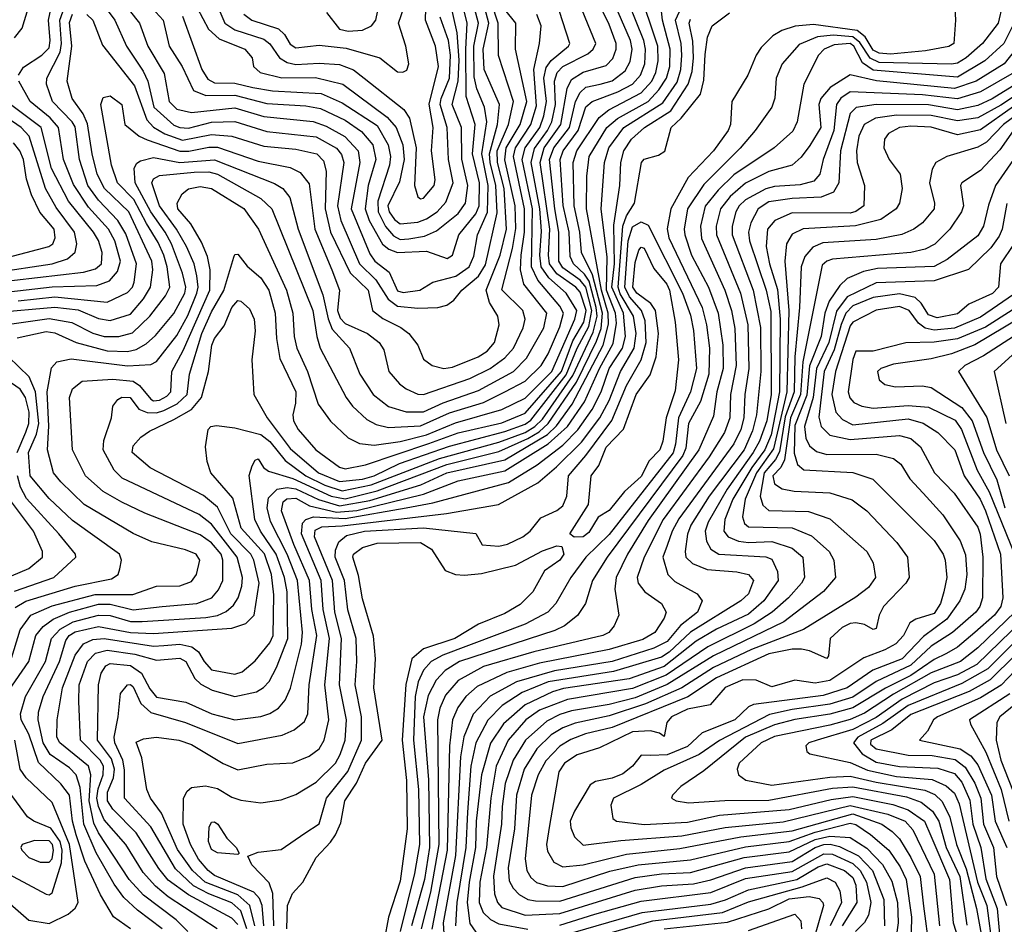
# Model space of a CAD drawing. Extents: x 501367 to 657802, y 482273 to 547541.
# Tile 137 of 256: x 545993 to 549387, y 524190 to 527307. Entities that reach past the tile are written whole.
import ezdxf

# ---------------------------------------------------------------- set-up
doc = ezdxf.new("R2010")
doc.units = 0

msp = doc.modelspace()

# ---------------------------------------------------------------- linework, layer by layer
at = {"layer": '0CON20XD'}
for points in [[(546657.5, 527395), (546700.2, 527295), (546735, 527271.6), (546835, 527240), (546855, 527223.6), (546889.3, 527175), (546915, 527159), (546945, 527152.7), (547025, 527157.4), (547095, 527152.5), (547143.7, 527133.7), (547180.8, 527105), (547316.8, 526996.8), (547337.2, 526967.2), (547360.1, 526865), (547354.3, 526735), (547365, 526696.5), (547375, 526689.6), (547385, 526691.8), (547421.5, 526735), (547424.8, 526755), (547413, 526855), (547418.3, 526935), (547404.5, 527015.5), (547437, 527145), (547426.1, 527215), (547391.6, 527305), (547398.4, 527545)], [(546255, 527485.9), (546406.2, 527295), (546434.8, 527215), (546491.9, 527121.8), (546508.8, 527025), (546535, 526998.5), (546585, 526987.4), (546735, 527002.6), (546835, 526972.7), (547005, 526956.2), (547049.6, 526939.6), (547114.2, 526904.2), (547160.3, 526855), (547166.2, 526815), (547135.9, 526655), (547199.7, 526499.7), (547217.4, 526475), (547266.3, 526436.3), (547295, 526373), (547315, 526366.7), (547372.5, 526375), (547417.4, 526402.6), (547496.9, 526423.1), (547542.1, 526455), (547558.5, 526491.5), (547571.5, 526565), (547606, 526644), (547607.6, 526735), (547586.4, 526845), (547602.8, 526955), (547595.1, 527005.1), (547568.5, 527068.5), (547559.3, 527109.3), (547558.5, 527215), (547574.7, 527295), (547547.8, 527395)], [(545975, 527244.4), (546002.2, 527277.8), (546055.5, 527455)], [(545989.2, 527115), (546006.8, 527143.2), (546070.3, 527185), (546095, 527210), (546099, 527235), (546093, 527305), (546123, 527447)], [(546484.4, 524175), (546398.9, 524238.9), (546352.7, 524282.7), (546318.9, 524328.9), (546256.7, 524436.7), (546214.4, 524535), (546201.3, 524661.3), (546188.5, 524705), (546165, 524728.8), (546097.9, 524775), (546073.9, 524815), (546056.8, 524895), (546058.8, 524921.2), (546073.9, 524975), (546131, 525095), (546152.4, 525167.6), (546164, 525185), (546185, 525198.2), (546265, 525215.5), (546375, 525195.8), (546455, 525191.6), (546725, 525210.2), (546773.2, 525226.8), (546801.9, 525255), (546819.1, 525365), (546800.4, 525445), (546789.7, 525465), (546720.6, 525535), (546675, 525627.1), (546627.3, 525667.3), (546442.8, 525762.8), (546381.4, 525815), (546385, 525838.5), (546411.3, 525868.7), (546440.7, 525889.3), (546525, 525929.7), (546585.8, 525964.2), (546619.7, 526005), (546644.1, 526095), (546655.2, 526185), (546665, 526208.2), (546697.6, 526252.4), (546725, 526315.3), (546745, 526338.9), (546755, 526336.9), (546785, 526310.9), (546801.2, 526275), (546804.6, 526234.6), (546793.3, 526135), (546800.4, 526015), (546846.2, 525935), (546925, 525829.5), (547023.1, 525745), (547095, 525715.6), (547175, 525723.6), (547215, 525735.6), (547302.7, 525777.3), (547475, 525837.5), (547665, 525887.5), (547735, 525912.7), (547755, 525926.4), (547877.1, 526082.9), (547914.6, 526175.4), (547955, 526249.9), (547964.7, 526305), (547945, 526385.5), (547925, 526409.7), (547865, 526452.2), (547851.6, 526475), (547851.9, 526575), (547837.5, 526655), (547819.4, 526825), (547834.4, 526865), (547888, 526935), (547909.4, 527025), (547924.5, 527055.5), (547945, 527074.6), (547994.3, 527085), (548035, 527096.2), (548079.7, 527130.3), (548097.1, 527162.9), (548103.6, 527205), (548097.9, 527235), (548024.9, 527404.9)], [(546572.7, 524165), (546532.3, 524205), (546420.1, 524290.1), (546371, 524345), (546265.1, 524505.1), (546248.8, 524538.8), (546233.4, 524615), (546238.3, 524705), (546230.2, 524735), (546131.6, 524815), (546122, 524835), (546122.2, 524895), (546141.2, 525005), (546185, 525117.6), (546213.6, 525156.4), (546245, 525171.3), (546285, 525174.7), (546455, 525148.2), (546489.9, 525150.1), (546545, 525154.7), (546586.3, 525146.3), (546609.3, 525129.3), (546629.1, 525095), (546655, 525067.1), (546735, 525051.5), (546759.7, 525060.3), (546805, 525097.6), (546855, 525159.8), (546867.1, 525185), (546869.5, 525325), (546861.2, 525395), (546836.7, 525466.7), (546757, 525555), (546727.8, 525657.8), (546651.8, 525745), (546639.5, 525785), (546634.2, 525835), (546642.5, 525895), (546652, 525905), (546671.7, 525908.3), (546735, 525900.6), (546825, 525877), (546855, 525853.1), (546907.8, 525787.8), (546979.5, 525735), (547045, 525702.8), (547105, 525683.3), (547205, 525703.8), (547440.4, 525795), (547645, 525851), (547735, 525884.4), (547769, 525905), (547795, 525930.8), (547899.2, 526080.8), (547969.5, 526230.5), (547983, 526285), (547980.5, 526315), (547955.8, 526405.8), (547940.2, 526430.2), (547901.5, 526465), (547890.3, 526490.3), (547886.9, 526575), (547866.5, 526666.5), (547855.5, 526825), (547866.5, 526855), (547918.1, 526925), (547945, 527006.9), (547966.7, 527025), (548055, 527058.1), (548105, 527084.4), (548133.4, 527115), (548148.1, 527155), (548150.5, 527205), (548144.7, 527235), (548067.1, 527427.1)], [(546673.8, 524175), (546505.1, 524285.1), (546461.4, 524321.4), (546418.8, 524368.8), (546359.2, 524465), (546285, 524550.2), (546265, 524595.8), (546259.6, 524625), (546263.7, 524656.3), (546281.4, 524705), (546282.5, 524735), (546271.2, 524755), (546203, 524825), (546197.1, 524957.1), (546198.3, 525015), (546227, 525095), (546255, 525124.4), (546295, 525134.9), (546390.6, 525120.6), (546465, 525100.5), (546545, 525107.3), (546565.7, 525095), (546597.4, 525037.4), (546617.6, 525017.6), (546656.5, 524996.5), (546735, 524974.4), (546809, 524991), (546833.9, 525006.1), (546852.9, 525027.1), (546878.7, 525075), (546917.7, 525175), (546915.6, 525335), (546905.9, 525385), (546877, 525465), (546822.9, 525545), (546803.7, 525585), (546784.2, 525735.8), (546795, 525770), (546805, 525788.8), (546815, 525793.3), (546834, 525764), (546850.7, 525750.7), (546935, 525726.1), (547066.7, 525665), (547115, 525655.6), (547225, 525683.2), (547465, 525774.1), (547645, 525818.6), (547745, 525863.8), (547783.6, 525886.4), (547814.6, 525915.4), (547912.2, 526057.8), (547981.4, 526198.6), (547997, 526243), (548001.9, 526295), (547988.7, 526348.7), (547968, 526428), (547930, 526505), (547923.8, 526575), (547904.3, 526665), (547900.8, 526815), (547913.7, 526855), (547990.6, 526969.4), (548023.9, 526996.1), (548135, 527054.9), (548172.2, 527095), (548186, 527125), (548193.4, 527165), (548192.3, 527215), (548126.1, 527415)], [(545955.9, 524995), (546024.9, 525095), (546048.7, 525185), (546074.6, 525215.5), (546109.2, 525240.8), (546165.1, 525264.9), (546265, 525292.5), (546305, 525292.6), (546385, 525273.3), (546485, 525285.4), (546604.3, 525295.7), (546655.3, 525315), (546678.1, 525341.9), (546693.3, 525375), (546693.3, 525445), (546687.5, 525465), (546655, 525504.8), (546615, 525531.8), (546425, 525606), (546345, 525643.9), (546281.2, 525681.2), (546220.6, 525735), (546175.7, 525825), (546164.8, 526005), (546175, 526035.4), (546209.1, 526060.9), (546315, 526068.4), (546385, 526061.5), (546406.7, 526046.7), (546445, 525999.3), (546455, 525994), (546475, 525995.6), (546500.5, 526009.5), (546514.1, 526025), (546517.5, 526095), (546557.3, 526167.3), (546648.2, 526375), (546650, 526445), (546641, 526491), (546620.3, 526540.3), (546582.9, 526602.9), (546538.1, 526655), (546536.1, 526675), (546553, 526707), (546575.7, 526724.3), (546615, 526731.4), (546655, 526724.8), (546766.3, 526656.3), (546816.1, 526585), (546912.5, 526375), (546934.2, 526295), (546939, 526215), (546948.1, 526175), (546985.5, 526095), (547021.7, 525981.7), (547065, 525923.5), (547125, 525866.6), (547165, 525847), (547215, 525840.7), (547305, 525853.1), (547395, 525876.9), (547495, 525918.1), (547655, 525963.8), (547735, 526003), (547827.2, 526095), (547906.9, 526275), (547913.1, 526305), (547876.8, 526365), (547816.8, 526416.8), (547790.9, 526455), (547786.1, 526495), (547792.2, 526577.8), (547786.1, 526655), (547755.8, 526814.2), (547767.2, 526862.8), (547812.7, 526925), (547827.3, 526955), (547840.1, 527015), (547836.1, 527095), (547845.6, 527124.4), (547865, 527145.6), (547951, 527189), (547970, 527205), (547979.1, 527225), (547913.3, 527385)], [(545961.9, 525095), (545995.5, 525204.5), (546032.1, 525255), (546105, 525287.6), (546253.5, 525326.5), (546383.4, 525326.6), (546465, 525354.8), (546545, 525355.7), (546585, 525371.4), (546602.3, 525395), (546614.5, 525445), (546601.5, 525465), (546565, 525480.4), (546448.3, 525508.3), (546385, 525536.7), (546216.2, 525636.2), (546134.9, 525714.9), (546109.5, 525745), (546089.8, 525825), (546093.5, 525906.5), (546087.6, 526025), (546103, 526107), (546121.7, 526128.2), (546171.2, 526138.8), (546365, 526114.1), (546445, 526118.5), (546465, 526129), (546535, 526219.1), (546572.8, 526287.2), (546603.8, 526365), (546608.4, 526385), (546603.8, 526423.8), (546595.1, 526465), (546568.6, 526525), (546534.4, 526585), (546475.4, 526665), (546448.3, 526745), (546455, 526758.6), (546475, 526770.2), (546595, 526780.9), (546645, 526782.6), (546675, 526774.9), (546825, 526690.3), (546862.3, 526655), (547003.8, 526305), (547017, 526215), (547028.9, 526175), (547118.1, 526005), (547140.3, 525975), (547189.2, 525929.2), (547222, 525912), (547265, 525901.1), (547375, 525906.9), (547475, 525952), (547592.2, 525987.8), (547665.6, 526024.4), (547735, 526061), (547790.6, 526115), (547815, 526155.3), (547855, 526248.4), (547867.1, 526295), (547855, 526320.2), (547779.2, 526409.2), (547757.2, 526455), (547760.5, 526655), (547725.2, 526825), (547735.7, 526865), (547785.6, 526935), (547799.4, 526975), (547809.2, 527025), (547800.3, 527105), (547808, 527142), (547825, 527166.1), (547884.7, 527215), (547889.5, 527225), (547841, 527375)], [(545987.7, 526337.7), (546115, 526351.3), (546295, 526333.4), (546365, 526366.5), (546381.7, 526385), (546387.4, 526402.6), (546396.5, 526465), (546358.7, 526568.7), (546331.6, 526615), (546265, 526684.5), (546228.5, 526735), (546199.1, 526825), (546185, 526937.2), (546174.5, 526955), (546106.6, 527025), (546086, 527085), (546086.5, 527105), (546133.1, 527195), (546137.2, 527225), (546131.6, 527305), (546165, 527399.5)], [(546375.4, 524175), (546316.2, 524216.2), (546271.4, 524291.4), (546218.1, 524408.1), (546188.2, 524498.2), (546175.5, 524545), (546165, 524634.6), (546135, 524674.3), (546058, 524748), (546024.9, 524845), (545998.2, 524895), (545995.8, 524915), (546013.8, 524975), (546082.3, 525095), (546102.6, 525175), (546132.6, 525207.4), (546177.6, 525232.4), (546265, 525255.5), (546305, 525253.4), (546375, 525233.4), (546415, 525233.7), (546635, 525246.7), (546675.7, 525254.3), (546705, 525267.9), (546730.4, 525289.6), (546746.2, 525315), (546759, 525355), (546760.9, 525385), (546742.8, 525455), (546655, 525569.1), (546611.8, 525601.8), (546346.8, 525726.8), (546318.6, 525755), (546281.1, 525825), (546282.9, 525857.1), (546310, 525935), (546314.4, 525975), (546331.9, 525998.1), (546345, 526006.1), (546374, 526005), (546404.6, 525964.6), (546433.3, 525953.3), (546465, 525951.8), (546490.2, 525959.8), (546536.5, 525983.5), (546570.9, 526015), (546578.7, 526085), (546621.4, 526225), (546655, 526300.5), (546696.5, 526373.5), (546731, 526489), (546735, 526497.5), (546745, 526498.6), (546777.8, 526457.8), (546825, 526417.6), (546852.6, 526375), (546874.3, 526295), (546878.6, 526208.6), (546889.7, 526139.7), (546945.5, 526025), (546944.4, 525985.6), (546934.3, 525945), (546937.3, 525925), (546952.9, 525895), (547013.8, 525825), (547095, 525764.7), (547115, 525759.5), (547185, 525772.6), (547403.8, 525846.2), (547505, 525883.1), (547655, 525918.2), (547735, 525950.5), (547860.1, 526095), (547899.4, 526200.6), (547937.5, 526265), (547946, 526305), (547925, 526367.9), (547910.2, 526385), (547845, 526431.2), (547819.3, 526465), (547815.4, 526495), (547820.5, 526585), (547786.7, 526815), (547800.7, 526865), (547858.3, 526945), (547880.7, 527069.3), (547895, 527100.4), (547935, 527126.4), (548015, 527148.8), (548037.6, 527172.4), (548049.1, 527205), (548048.9, 527225), (548025, 527289.6), (547978.8, 527385)], [(546745, 524189.1), (546725, 524211), (546575, 524291.7), (546505, 524342.3), (546472.7, 524382.7), (546394.5, 524505), (546315, 524586.7), (546295.6, 524615), (546296.6, 524645), (546316.6, 524695), (546320.2, 524725), (546310.3, 524760.3), (546262, 524825), (546264.5, 525015), (546273.9, 525055), (546289.9, 525080.1), (546305, 525088.7), (546375, 525081.2), (546413.1, 525055), (546441.4, 525001.4), (546465, 524972.7), (546565.6, 524955), (546655.1, 524915.1), (546735, 524894.4), (546825, 524906.1), (546855, 524915.8), (546885.4, 524935), (546908.1, 524961.9), (546926.8, 525003.2), (546964.7, 525155.3), (546968.5, 525195), (546950.9, 525375), (546914.7, 525465), (546858.3, 525578.3), (546846.6, 525625), (546850.7, 525659.3), (546881.2, 525688.8), (546915, 525695.4), (546945, 525690.8), (547023.1, 525653.1), (547095, 525631.6), (547200.1, 525649.9), (547376.1, 525703.9), (547465.8, 525745), (547665, 525790.6), (547812.3, 525877.7), (547842.9, 525907.1), (547897.9, 525982.1), (548003.9, 526185), (548022.7, 526257.3), (548021.9, 526295), (547998.5, 526375), (547946.8, 526655), (547948.1, 526768.1), (547956.3, 526835), (548017, 526935), (548053.3, 526966.7), (548158.9, 527025), (548196.6, 527065), (548222.9, 527105), (548233.7, 527145), (548234.7, 527205), (548208.8, 527305), (548201, 527379)], [(546291.2, 527345), (546321.2, 527305), (546361.9, 527215), (546419.5, 527129.5), (546435.1, 527095.1), (546455.6, 527005.6), (546525, 526943.3), (546545, 526934.9), (546575, 526933.2), (546655, 526953.4), (546735, 526955.8), (546845, 526921.7), (547015, 526902.6), (547085, 526864), (547101.9, 526841.9), (547110, 526815), (547089.1, 526665), (547099.6, 526615), (547164.2, 526465), (547220.8, 526410.8), (547263.6, 526343.6), (547295, 526319.9), (547365, 526312.7), (547434.8, 526315.2), (547465, 526323.3), (547489.7, 526340.3), (547517.6, 526375), (547575, 526422.8), (547598.4, 526461.6), (547638.4, 526641.6), (547634.5, 526735), (547614.3, 526815), (547612.4, 526845), (547639.7, 526945), (547646.5, 527015), (547594.1, 527135), (547591.1, 527205), (547609.7, 527295), (547583.4, 527395)], [(546424.3, 527375), (546488.1, 527305), (546508.7, 527215), (546553.4, 527145), (546592.3, 527062.3), (546635.3, 527045.3), (546735, 527046.6), (546845, 527017.9), (546979.5, 527009.5), (547030.6, 527000.6), (547115, 526960.4), (547171.9, 526921.9), (547211, 526875), (547221.3, 526825), (547194.6, 526735), (547184.4, 526655), (547198.3, 526615), (547243.7, 526533.7), (547265.8, 526515.8), (547295, 526504), (547395, 526509.4), (547466.6, 526483.4), (547485, 526495.6), (547506.6, 526565), (547565, 526637.8), (547577.1, 526665), (547577.8, 526745), (547553.8, 526845), (547563.2, 526945), (547532.1, 527042.1), (547531.2, 527205), (547536.1, 527295), (547511.5, 527395)], [(546555, 527318.4), (546621, 527135), (546641.7, 527101.7), (546665, 527089.3), (546735, 527087.8), (546797.4, 527072.6), (546865, 527061.9), (547032.8, 527052.8), (547105, 527020.4), (547225, 526941.9), (547263.8, 526875), (547271.6, 526835), (547268.2, 526805), (547228, 526682), (547228.4, 526645), (547253.7, 526593.7), (547281.6, 526561.6), (547305, 526549.6), (547335, 526552), (547388.6, 526561.4), (547430.3, 526579.7), (547505, 526638.8), (547529.4, 526675), (547537.9, 526735), (547516.6, 526826.6), (547516.4, 526935), (547484.4, 527015), (547504.6, 527095.4), (547507.6, 527167.6), (547500.8, 527260.8), (547473.7, 527385)], [(546585.8, 527385.8), (546643.8, 527273.8), (546681.2, 527241.2), (546769.1, 527205), (546794.6, 527175), (546798.8, 527145), (546822.2, 527125), (546896.9, 527106.9), (547012.6, 527107.4), (547107.5, 527085), (547260.4, 526970.4), (547290.9, 526935), (547314, 526875), (547318.5, 526825), (547302.3, 526747.7), (547262.5, 526665), (547266.9, 526645), (547285, 526617.7), (547305, 526602.9), (547365, 526609.6), (547395, 526620.3), (547432.7, 526645), (547462.2, 526677.8), (547486.8, 526745), (547471.7, 526825), (547467.1, 526935), (547442.9, 527015), (547445.7, 527035), (547475.1, 527105), (547478.5, 527185), (547470.8, 527235), (547442.4, 527315)], [(546765.5, 527325.5), (546793.8, 527305), (546885.5, 527275.5), (546906.1, 527256.1), (546925, 527222.4), (546945, 527209.2), (547025, 527219.2), (547118.2, 527208.2), (547234.2, 527175), (547295, 527127.5), (547314.4, 527125.6), (547327.5, 527132.5), (547334.3, 527155), (547323.8, 527215), (547298.4, 527295), (547328.4, 527381.6)], [(549215, 527370), (549218.8, 527305), (549212.2, 527225), (549195, 527214.8), (549115, 527199.6), (548995, 527187.5), (548955, 527190.8), (548935, 527201.7), (548907.4, 527247.4), (548879.1, 527269.1), (548729.6, 527289.6), (548665.5, 527284.5), (548620.2, 527269.8), (548588.4, 527251.6), (548549, 527211), (548531.6, 527185), (548503.2, 527115), (548447.3, 527025), (548443.2, 526945), (548435.2, 526925), (548383.9, 526855), (548297, 526763), (548236.9, 526655), (548224.3, 526585.7), (548230.1, 526555), (548345.8, 526315), (548360.7, 526255), (548370.8, 526175), (548368.6, 526085), (548339.1, 525990.9), (548298.6, 525915), (548293.3, 525873.3)], [(545925, 526253.6), (546095, 526277.7), (546173.6, 526263.6), (546245, 526227.2), (546285, 526215.7), (546335, 526214.9), (546382.7, 526227.3), (546441.4, 526285), (546496.2, 526355), (546510.6, 526385), (546501.9, 526455), (546490.2, 526495), (546470.8, 526539.3), (546430.2, 526605), (546386.8, 526686.8), (546330.3, 526745), (546309.5, 526805), (546273.1, 527015), (546281.5, 527038.5), (546305, 527044.5), (546345.5, 527015), (546355.6, 526945), (546405.6, 526905.6), (546432.2, 526892.2), (546545, 526853.2), (546576.5, 526853.5), (546645, 526868), (546675, 526866.9), (546815, 526819.4), (546925, 526797), (546959.9, 526779.9), (546991.1, 526741.1), (547010.7, 526585), (547068.9, 526445), (547095.6, 526375), (547088.8, 526305), (547098, 526278), (547115, 526259.7), (547192.3, 526225), (547232, 526195), (547248.9, 526168.9), (547265.9, 526095), (547302.1, 526052.1), (547325.6, 526035), (547365, 526016.5), (547385, 526014.8), (547545, 526071), (547615.3, 526105), (547665, 526141.7), (547694.8, 526175), (547728, 526245), (547735.2, 526275), (547727.8, 526305), (547655.4, 526375.4), (547692, 526518), (547702.8, 526587.2), (547700.4, 526665), (547665.6, 526824.4), (547670.2, 526865), (547717.8, 526945), (547741.1, 527025), (547702.4, 527205), (547703, 527295), (547665, 527341.5)], [(546225, 527324.4), (546245.6, 527305.5), (546279, 527219), (546388.9, 527078.9), (546432.1, 526962.1), (546455, 526936.7), (546493.3, 526913.3), (546555, 526892.1), (546655, 526911.1), (546725, 526904.9), (546835, 526870.4), (546945, 526860.9), (547018, 526845), (547040.1, 526820.1), (547049.7, 526785), (547046.6, 526655), (547064.4, 526575), (547132.2, 526435), (547193.8, 526375), (547208.9, 526305), (547245, 526277), (547306.4, 526246.4), (547334.6, 526225), (547365.2, 526185.2), (547385, 526136.9), (547415.2, 526115.2), (547455, 526104.8), (547485, 526109.2), (547573.9, 526145), (547604.3, 526165), (547630.2, 526195), (547646.3, 526255), (547641.2, 526285), (547612.5, 526332.5), (547601, 526375), (547649.6, 526495), (547670.7, 526585), (547662.9, 526725), (547640, 526815), (547639.2, 526855), (547678.2, 526945), (547695.4, 527025), (547643.6, 527183.6), (547642.9, 527295), (547619, 527365)], [(546776.7, 524175), (546755, 524236.9), (546725, 524264.5), (546645, 524294.6), (546592.7, 524322.7), (546530.9, 524380.9), (546445, 524526.2), (546355.2, 524625), (546355, 524722.5), (546349.4, 524755), (546321.9, 524815), (546319.1, 524835), (546333.3, 524905), (546340.5, 524985), (546365, 525014.7), (546375, 525015.7), (546385, 525008.1), (546411.1, 524951.1), (546445, 524919.3), (546565.1, 524885.1), (546745, 524813), (546897.8, 524842.2), (546939.6, 524860.4), (546975, 524889.2), (546986.1, 524915), (546991.3, 525015), (547017.6, 525185), (547000, 525275), (546992.1, 525375), (546938.5, 525498.5), (546896, 525615), (546901.6, 525645), (546913.7, 525656.3), (546945, 525657.8), (546992.1, 525632.1), (547085, 525610.4), (547155, 525615.8), (547385, 525672.1), (547505, 525717.5), (547665, 525752.3), (547815, 525845.1), (547881.6, 525905), (547939.9, 525990.1), (547991.3, 526105), (548038.9, 526191.1), (548050.6, 526260.6), (548046.8, 526295), (548015.2, 526375), (548018, 526488), (547997, 526655), (548008.9, 526815), (548023.8, 526865), (548074.9, 526935.1), (548209.9, 527020.1), (548258.7, 527091.3), (548272.3, 527135), (548275.5, 527185), (548272.5, 527225), (548253.8, 527305), (548282.5, 527367.5)], [(547050.9, 527330.9), (547095, 527273.6), (547125, 527267.3), (547175, 527270.9), (547205.9, 527285), (547221.3, 527305), (547233.6, 527366.4)], [(549380.6, 527359.4), (549365.8, 527295), (549311.2, 527225), (549255.2, 527175), (549225, 527157.2), (549205, 527152.9), (548955, 527158.8), (548924, 527174), (548888.2, 527228.2), (548865, 527247.6), (548796.8, 527253.2), (548742.5, 527247.5), (548679.3, 527220.7), (548621.4, 527155), (548600.2, 527105), (548596.3, 527036.3), (548585.3, 527005), (548527.5, 526925), (548476, 526864), (548350.8, 526739.2), (548294.6, 526655), (548283.3, 526585), (548285.4, 526565), (548308.3, 526495), (548367.5, 526385), (548401, 526295), (548417, 526185), (548417.4, 526105), (548396.3, 526025), (548385, 525941.1), (548334.1, 525825), (548158.9, 525581.1), (548088.5, 525465), (548049.3, 525385), (548044.8, 525344.8), (548057.9, 525255), (548041.7, 525218.3), (548024.2, 525195.8), (548002.5, 525185), (547765, 525129), (547592.3, 525077.7), (547505, 525029.8), (547460.8, 524979.2), (547441.7, 524935), (547432.9, 524895), (547437.6, 524465), (547409.1, 524300.9), (547377.1, 524175)], [(545905, 526297.4), (546115, 526316.5), (546195, 526306.9), (546265, 526276.9), (546305, 526270.3), (546375, 526291.9), (546420.2, 526345), (546444.6, 526385.4), (546452.6, 526445), (546448.9, 526475), (546369.9, 526645), (546286, 526725), (546260.3, 526775), (546242.8, 526845), (546227.6, 526947.6), (546212.1, 526982.1), (546174.6, 527034.6), (546156.6, 527095), (546173.6, 527215), (546165, 527297.1), (546175, 527325.6)], [(545985, 526211), (546085, 526231.9), (546115, 526228.3), (546188.2, 526195), (546295, 526165.6), (546365, 526163.9), (546395, 526170.4), (546429.7, 526190.3), (546461.5, 526218.5), (546525.1, 526294.9), (546562, 526365), (546565.8, 526385), (546555, 526433.6), (546516.6, 526535), (546495.3, 526575), (546445, 526644.2), (546391.4, 526745), (546388.4, 526795), (546397.6, 526812.4), (546409.6, 526820.4), (546455, 526831.9), (546545, 526815.1), (546665, 526824.4), (546872, 526742), (546900.7, 526725), (546924, 526694), (546953.4, 526585), (547038.5, 526358.5), (547056, 526276), (547070, 526240), (547129.7, 526175), (547166.1, 526085), (547211.1, 526015), (547264.3, 525974.3), (547325.2, 525955.2), (547385, 525955.4), (547453.1, 525986.9), (547575, 526029.1), (547695.7, 526095), (547739.8, 526140.2), (547799.2, 526245), (547809.7, 526295), (547730.7, 526395), (547719.3, 526445), (547722.2, 526495), (547733.1, 526575), (547732.8, 526655), (547695.5, 526835), (547702.6, 526865), (547755.3, 526945), (547775, 527009.6), (547765.3, 527135), (547785.3, 527225), (547790, 527285), (547776.1, 527325)], [(546803.5, 524185), (546786, 524255), (546745, 524291.6), (546633, 524335), (546589.5, 524375), (546537.8, 524447.8), (546482.4, 524572.4), (546444.2, 524625), (546432.1, 524655), (546414.1, 524764.1), (546395, 524818), (546420.5, 524829.5), (546465, 524835.2), (546542, 524825), (546585, 524810), (546695, 524743.8), (546745, 524722.7), (546845, 524742.3), (546935, 524745.8), (546990.7, 524769.3), (547025, 524794.1), (547042.6, 524825), (547058.7, 524895), (547045.4, 525015), (547060.7, 525175), (547039, 525275), (547031.9, 525375), (546964.3, 525535), (546968, 525572), (546979.7, 525585), (547006.3, 525593.6), (547115, 525588.6), (547325.1, 525624.9), (547417.4, 525642.6), (547678.1, 525711.9), (547777.2, 525772.8), (547865, 525841), (547916.6, 525893.4), (547965.9, 525964.1), (547997.6, 526025), (548024.7, 526105), (548070.3, 526175), (548081.2, 526215), (548074.8, 526295), (548033.6, 526385), (548043.1, 526465), (548041, 526599), (548061.8, 526735), (548065.6, 526814.4), (548076, 526855), (548101.6, 526895), (548146.1, 526935), (548237.1, 526992.9), (548297.7, 527085), (548311.4, 527128.6), (548315.5, 527175), (548313.1, 527233.1), (548300.3, 527295), (548305, 527308.6)], [(546834.3, 524185), (546829.6, 524255), (546819.5, 524279.5), (546800.4, 524300.4), (546665, 524358.7), (546643.1, 524375), (546609.3, 524415), (546581.8, 524465), (546557.3, 524535), (546557.9, 524625), (546570.7, 524649.3), (546585, 524661.1), (546633.4, 524666.6), (546675, 524657.7), (546725, 524627.9), (546755, 524617.2), (546825, 524608.2), (546895, 524618.9), (546945, 524637.3), (547015, 524679.3), (547082.3, 524745), (547098.4, 524775), (547114.8, 524825), (547120, 524895), (547095.9, 525015), (547102.6, 525175), (547079.9, 525265), (547071.4, 525375), (547009.9, 525525), (547011.7, 525548.3), (547035, 525559.9), (547105, 525563), (547464.2, 525605.8), (547644, 525636), (547779, 525711), (547843.4, 525766.6), (547929.1, 525850.9), (547992.2, 525935), (548024.8, 525995.2), (548063.7, 526095), (548110.6, 526175), (548117.5, 526225), (548109.2, 526285), (548062.6, 526362.6), (548055.5, 526385), (548071.6, 526595), (548085, 526631.2), (548112.7, 526675), (548136.2, 526815), (548145, 526826.2), (548195, 526839.6), (548216.5, 526853.5), (548238.4, 526935), (548272.5, 526967.5), (548339.4, 527050.6), (548351.3, 527098.7), (548356.2, 527186.2), (548363.4, 527246.6), (548380, 527285), (548439.7, 527330.3)], [(549424.7, 527305), (549385.1, 527224.9), (549319.2, 527165), (549225, 527108.7), (548935, 527132.9), (548898, 527158), (548867.5, 527215), (548855, 527224.1), (548800, 527220), (548765.3, 527205), (548745.9, 527184.1), (548695.2, 527084.8), (548673.3, 526955), (548657.5, 526922.5), (548593.1, 526865), (548455, 526772.3), (548400.5, 526719.5), (548355.7, 526664.3), (548339.5, 526595), (548343.1, 526553.1), (548423.8, 526375), (548446.5, 526305), (548457.5, 526242.5), (548463.1, 526115), (548443.1, 526015), (548440.8, 525935), (548422.6, 525885), (548369.9, 525800.1), (548211.1, 525585), (548145.5, 525455), (548121.7, 525385), (548125.2, 525365.2), (548147.3, 525335), (548205.4, 525295), (548221.3, 525265), (548215, 525244.5), (548181.8, 525195), (548141.4, 525171.4), (548025, 525137), (547785, 525089.6), (547672.6, 525057.4), (547570.5, 525009.5), (547531, 524975), (547502.8, 524937.2), (547485.4, 524894.6), (547474.5, 524805), (547466.3, 524445), (547413.8, 524173.8)], [(549425, 527203.5), (549386.2, 527155), (549289.3, 527095), (549215, 527070), (548946.2, 527096.2), (548855, 527116.4), (548786.6, 527073.4), (548754.7, 527035.3), (548748, 527015), (548753.9, 526935), (548716.5, 526873.5), (548687.1, 526832.9), (548655, 526805.2), (548575, 526783.4), (548495, 526744), (548442.4, 526697.6), (548408.3, 526655), (548393.8, 526595), (548394.9, 526565), (548477.4, 526365), (548502.4, 526255), (548506.2, 526105), (548492.7, 526015), (548489, 525935), (548478.6, 525895), (548454.1, 525845.9), (548265, 525586.9), (548241.9, 525545), (548224.4, 525495.5)], [(549420.5, 527125), (549305, 527058.2), (549225, 527034.4), (549105, 527047.9), (548855, 527057.9), (548823.7, 527036.3), (548808.4, 527015), (548799, 526925), (548762.5, 526825), (548750.5, 526775), (548729.8, 526750.2), (548682.8, 526737.2), (548595, 526731.7), (548565, 526724.4), (548495, 526686.3), (548472.7, 526665), (548461.9, 526645), (548449.1, 526595), (548449.3, 526565), (548521.3, 526375), (548546.1, 526246.1), (548547.5, 526095), (548532.6, 525945), (548519.3, 525890.7), (548490, 525825), (548370, 525665), (548306.5, 525565), (548294.5, 525534.5), (548286.7, 525475), (548289.6, 525455)], [(545925, 526365.4), (546105, 526385.8), (546259.6, 526390.4), (546302.7, 526407.3), (546330.9, 526439.1), (546340.4, 526475), (546321.1, 526545), (546299.7, 526585), (546230.5, 526660.5), (546178.7, 526738.7), (546144.9, 526825), (546127.6, 526935), (546098.5, 526968.5), (546029.6, 527025), (545990, 527095)], [(549556.5, 527073.5), (549383.4, 526945), (549325, 526884.8), (549295, 526867.3), (549188.6, 526835), (549151.1, 526815), (549138.4, 526791.6), (549128.6, 526745), (549146.2, 526675), (549145.3, 526655), (549105, 526607.1), (549074.6, 526585), (549033.7, 526566.3), (548945, 526549.4), (548761.7, 526538.3), (548726.8, 526523.2), (548699, 526491), (548686.3, 526455), (548680.9, 526315), (548665.1, 526144.9), (548662.5, 526025), (548631.9, 525938.1), (548611.7, 525818.3), (548598.1, 525791.9), (548559, 525745), (548545.1, 525665.1), (548554, 525634), (548575, 525616.2), (548711.9, 525611.9), (548785, 525586.8), (548912.5, 525475), (548934.5, 525435.5), (548942.7, 525385), (548919, 525351), (548875, 525317.6), (548694.4, 525205.6), (548515, 525136.6), (548385, 525074.3), (548275.5, 525004.5), (548150.6, 524949.4), (548025, 524907.8), (547907.5, 524882.5), (547865, 524866.8), (547825, 524843.1), (547775.6, 524794.4), (547732.1, 524725), (547705.1, 524635), (547698.5, 524518.5), (547677, 524385), (547680.1, 524340.1), (547694.1, 524314.1), (547715, 524293), (547745, 524275.6), (547770.9, 524270.9), (547855, 524269.8), (548115, 524351.7), (548205, 524364.5), (548305, 524368.9), (548490.3, 524419.7), (548645, 524439.6), (548735, 524481.8), (548785, 524493.4), (548855, 524489.3), (548912.3, 524452.3), (548966.3, 524396.3), (548998.6, 524338.6), (549018.7, 524265), (549020.3, 524195), (549013.6, 524146.4)], [(549444, 527095), (549345, 527034.5), (549295, 527010.6), (549225, 526996.6), (549125, 527013.1), (548944.9, 527014.9), (548876.1, 527003.9), (548855, 526983.4), (548822.3, 526855), (548816.9, 526745), (548797.6, 526712.4), (548755.1, 526694.9), (548655, 526690.8), (548575, 526679.1), (548538.7, 526655), (548513, 526607), (548504.9, 526575), (548508.6, 526545), (548565.8, 526375), (548581.6, 526301.6), (548583.4, 526015), (548568.1, 525925), (548542.7, 525855), (548521.7, 525815), (548431.2, 525688.8)], [(549500.2, 527095), (549375, 527012.2), (549295, 526968.4), (549225, 526958.2), (549135, 526976.2), (549015, 526977.4), (548942.3, 526967.7), (548903.6, 526945), (548885.2, 526905), (548876.8, 526855), (548879.8, 526815), (548905.3, 526735), (548902.9, 526665), (548875, 526645.8), (548855, 526640.4), (548655, 526641), (548595.4, 526614.6), (548570.9, 526585), (548566.5, 526525), (548577.9, 526465), (548605, 526377.5), (548614.2, 526275)], [(549532.1, 527087.9), (549305, 526926.9), (549225, 526909.7), (549135, 526936.2), (549065, 526939.7), (549025.8, 526935), (548988.1, 526915), (548973.8, 526895), (548971.5, 526865), (548989.5, 526825), (549027.5, 526775), (549035.2, 526724.8)], [(545905, 526435.5), (546104.9, 526465.1), (546157.7, 526482.3), (546184.4, 526505.6), (546190.2, 526535), (546182.5, 526575), (546119.4, 526659.4), (546082.9, 526725), (546025.8, 526905.8), (545998.3, 526935), (545882.8, 527015)], [(545895, 526400.3), (546213.5, 526436.5), (546255, 526448.1), (546275.7, 526465), (546277.8, 526505), (546265, 526545.9), (546248.1, 526575), (546161.9, 526681.9), (546103.6, 526793.6), (546066.9, 526935), (545962.2, 527015)], [(549425, 526935.4), (549371.6, 526858.4), (549305, 526787.3), (549240.5, 526745), (549235.5, 526735), (549245.7, 526665.7), (549239.3, 526645), (549198.4, 526585), (549146.9, 526533.1), (549113.6, 526516.4), (549065, 526504.5), (548795, 526482.1), (548775, 526475.2), (548759.4, 526460.6), (548692, 526128), (548683.9, 526015), (548649.7, 525935), (548629.6, 525790.4), (548616.4, 525763.6), (548589.5, 525735), (548595, 525707.5), (548620.6, 525690.6), (548662.2, 525682.2), (548785, 525677.1), (548862.5, 525652.5), (548913.1, 525615), (549016, 525505), (549052.5, 525455), (549059.2, 525385), (549046.9, 525365), (548970.8, 525285), (548955.8, 525255), (548945, 525209.2), (548935, 525205.6), (548905, 525223.3), (548875, 525228.4), (548855, 525226.2), (548827.8, 525212.2), (548786.8, 525175), (548781.1, 525115), (548775, 525105.8), (548715, 525132.6), (548687.9, 525137.9), (548655, 525138.2), (548575, 525122.3), (548395, 525039.5), (548295.9, 524974.1), (548035, 524868), (547943.6, 524846.4), (547893.3, 524826.7), (547855, 524804.1), (547806.2, 524753.8), (547780.2, 524705), (547757.2, 524635), (547735.8, 524415.8), (547741.2, 524375), (547755, 524351.3), (547775, 524334.5), (547812.3, 524322.3), (547865, 524320), (548027.1, 524372.9), (548124.7, 524395.3), (548305, 524412.2), (548495, 524456.9), (548645.1, 524475.1), (548735, 524507.1), (548855, 524538), (548875, 524533.9), (548925, 524499.6), (548989, 524445), (549028.3, 524388.3), (549047.9, 524345), (549066.7, 524215), (549064.6, 524115.4)], [(545915, 526477.9), (546093.5, 526525), (546107.8, 526535), (546115.9, 526555), (546112.8, 526585), (546063.3, 526643.3), (546033.8, 526703.8), (546016.9, 526756.9), (546006.9, 526825), (545994.5, 526855), (545972, 526882)], [(549418.4, 526825), (549356.6, 526735), (549332.3, 526667.7), (549315.2, 526595), (549295, 526562.3), (549189.3, 526480.7), (549145, 526456.3), (548949.7, 526449.7), (548901.1, 526438.9), (548845, 526414.8), (548819.3, 526390.7), (548783.1, 526336.9), (548768.1, 526295), (548756, 526215), (548715.8, 526114.2), (548706.6, 526013.4), (548665, 525908.1), (548663, 525813), (548674.3, 525774.3), (548696.2, 525756.2), (548865, 525746.8), (548933.6, 525723.6), (549145, 525512), (549175.7, 525465), (549182.3, 525445), (549189, 525385), (549178.8, 525335), (549167.3, 525295), (549145, 525260.7), (549081.3, 525241.3), (549061, 525229), (549039.8, 525185), (549013.1, 525156.9), (548975, 525135.2), (548902.1, 525107.9), (548785, 525029.9), (548735, 525020.3), (548665, 525030.8), (548585, 525007.8), (548531.5, 525031.5), (548485, 525032.6), (548425, 525005.6), (548373.4, 524946.6), (548295, 524931.5), (548239.2, 524905), (548224.1, 524885), (548215, 524836.7), (548198.7, 524848.7), (548167, 524857), (548105, 524853.3), (547991.4, 524798.6), (547915, 524773.4), (547870.8, 524745), (547851.9, 524715), (547819.5, 524530.5), (547809.1, 524465), (547812.6, 524442.6), (547834, 524404), (547865, 524388.4), (547935, 524394.9), (548085, 524431.2), (548269, 524451), (548478.7, 524491.3), (548655, 524512.4), (548865, 524570.1), (548964.5, 524534.5), (549000.2, 524510.2), (549025, 524484.3), (549065, 524420.7), (549096.7, 524355), (549107.9, 524252.1), (549128, 524105)], [(549035.2, 526724.8), (549025.3, 526675), (549014.5, 526655.5), (548961.4, 526618.6), (548873.5, 526596.5), (548693.9, 526586.1), (548655, 526567.4), (548636, 526535), (548630.6, 526475), (548644.5, 526305), (548637.5, 526025), (548591.7, 525828.3), (548532.4, 525745), (548494, 525655), (548484.2, 525594.2), (548491, 525571), (548505, 525559.5), (548655, 525555.5), (548722.1, 525527.9), (548783.1, 525475), (548799.4, 525445), (548804.7, 525385), (548763.5, 525336.5), (548627.3, 525232.7), (548384.9, 525115.1), (548225, 525016.8), (548115, 524970.8), (548025, 524947.6), (547895, 524925.1), (547855, 524913), (547809.8, 524889.8), (547736.4, 524825), (547694.6, 524755), (547666.3, 524675), (547656.2, 524596.2), (547654.4, 524535), (547626.4, 524356.4), (547630.3, 524295), (547639.7, 524265), (547655, 524247.8), (547735, 524221.9), (547855, 524227.6), (548115, 524307.9), (548205, 524322.9), (548315, 524329.4), (548375, 524343), (548495, 524385.1), (548655, 524406.1), (548735, 524454.8), (548765.1, 524464.9), (548786.5, 524466.5), (548818.6, 524458.6), (548884.6, 524425.4), (548931.9, 524375), (548970.9, 524275), (548973.8, 524185)], [(549395, 526673.9), (549379.4, 526585), (549369, 526561), (549339.8, 526520.2), (549263.5, 526446.5), (549145, 526407.5), (548945, 526399.8), (548845, 526352.2), (548807.8, 526302.2), (548782.3, 526195), (548739.3, 526105), (548728.3, 526005), (548697.9, 525905), (548702.1, 525865), (548715, 525838.4), (548739.3, 525819.3), (548775, 525809.2), (548945, 525809.6), (549005, 525795.3), (549030.4, 525775), (549061.6, 525725), (549107.5, 525675), (549175, 525600.7), (549235, 525510.7), (549252.9, 525462.9), (549257.3, 525395), (549251, 525345), (549233.4, 525305), (549188.2, 525241.8), (549108.2, 525181.8), (549034.4, 525105), (548934, 525066), (548845, 525005.1), (548762.2, 524977.8), (548522.4, 524947.6), (548505, 524938.9), (548458.4, 524895), (548345, 524849.2), (548295, 524802.9), (548225, 524774), (548168.7, 524771.3), (548135, 524772.5), (548105.3, 524735), (548071.5, 524708.5), (548035, 524693.4), (547978, 524682), (547959.4, 524670.6), (547905, 524580.4), (547890.6, 524545), (547892.3, 524522.3), (547905, 524491.5), (547935, 524462.2), (548065, 524479.1), (548275.1, 524495.1), (548425, 524523.9), (548625, 524543.4), (548855, 524599.8), (548985, 524569.1), (549045, 524545.1), (549071.3, 524515), (549145, 524362.3), (549163.3, 524185)], [(546869.8, 524185), (546866.1, 524296.1), (546852.8, 524332.8), (546793.8, 524395), (546780, 524425), (546815, 524438.8), (546895, 524448.1), (546976.1, 524503.9), (547025, 524536.1), (547051.1, 524625), (547123.8, 524716.2), (547171.2, 524825), (547171.2, 524905), (547149.6, 525015), (547155.4, 525095), (547153, 525175), (547124, 525274), (547112.8, 525375), (547080.8, 525455), (547081.4, 525478.6), (547092.8, 525507.2), (547120.2, 525529.8), (547182.2, 525545), (547385, 525556.4), (547565, 525536.7), (547587.7, 525497.7), (547645, 525493), (547675, 525499.6), (547727.3, 525525), (547752.2, 525545), (547789.7, 525590.3), (547845, 525615.8), (547865, 525632.2), (547879.2, 525665), (547884.2, 525735), (547945, 525804.8), (548033.8, 525926.2), (548085, 526046.5), (548135.6, 526134.4), (548152.5, 526195), (548149, 526269), (548135.9, 526305), (548095, 526352.2), (548078.8, 526385), (548089.9, 526545), (548105, 526592.8), (548135, 526610), (548158.8, 526598.8), (548278.1, 526365), (548305, 526289.1), (548316.1, 526236.1), (548325.4, 526105), (548304.9, 526025), (548263.3, 525935), (548254, 525844), (548245.5, 525814.5), (548025, 525533.4), (547944.8, 525455), (547892.4, 525385), (547840.8, 525295), (547813.1, 525265), (547735, 525224.3), (547452.2, 525117.8), (547411.3, 525095), (547385, 525065.2), (547367.2, 525025), (547356.8, 524975), (547350.5, 524825), (547368.2, 524655), (547371.3, 524465), (547354.2, 524365), (547304.5, 524165)], [(547904, 525524), (547888.9, 525535), (547953.5, 525636.5), (547962.7, 525735), (547988.9, 525771.1), (548015, 525833.9), (548074, 525896), (548117.4, 526015), (548166.7, 526083.3), (548187.4, 526145), (548194.6, 526225), (548184.7, 526304.7), (548168.8, 526328.8), (548120.7, 526365), (548107, 526385), (548115, 526470), (548127.2, 526512.8), (548135, 526523.2), (548145, 526519.3), (548179.2, 526449.2), (548223.3, 526395), (548232.4, 526375), (548252.3, 526265), (548263.6, 526135), (548252.5, 526027.5), (548220.9, 525935), (548210.2, 525855), (548199.2, 525825), (548162.8, 525787.2), (548135, 525732.5), (548078.3, 525681.7), (548025, 525615.3), (547986.8, 525593.2), (547955, 525540.3), (547935, 525524.8), (547904, 525524)], [(549418.4, 526531.6), (549373.7, 526465), (549367, 526385), (549346.3, 526363.7), (549263.9, 526326.1), (549225, 526293.6), (549155, 526279.7), (549125, 526290.3), (549099.9, 526329.9), (549079.3, 526349.3), (549025, 526362.2), (548935, 526349.1), (548865, 526320.8), (548840.6, 526295), (548824, 526256), (548800.8, 526169.2), (548765.4, 526095), (548747.6, 525937.6), (548755.1, 525905.1), (548785.1, 525875.1), (548855, 525860.5), (549025, 525874.2), (549065, 525863.2), (549097.3, 525835), (549146.5, 525745), (549213.3, 525675), (549295, 525558.2), (549303.8, 525533.8), (549312.4, 525455), (549311.7, 525315), (549302.3, 525285), (549288, 525265), (549208.4, 525195), (549135, 525148.4), (549065, 525082.3), (548945, 525026.8), (548865, 524972.5), (548785, 524948.1), (548655, 524930.2), (548577.6, 524912.4), (548405, 524822.9), (548335.4, 524774.6), (548215, 524721.6), (548135, 524671.9), (548040.4, 524625), (548030.8, 524600.8), (548037.5, 524555), (548050, 524545), (548145, 524534.3), (548295, 524542.1), (548405, 524566.3), (548645, 524585.9), (548789.7, 524620.3), (548865, 524630.2), (549002.4, 524602.4), (549055, 524584.7), (549111.2, 524545), (549133.9, 524495), (549197.3, 524345), (549210, 524195), (549239.4, 524105)], [(549439.6, 526375), (549305, 526282), (549215, 526243.5), (549145, 526237.3), (549114.2, 526244.2), (549090.9, 526260.9), (549058.4, 526305), (549025, 526318.7), (548945, 526306.4), (548905, 526285.2), (548865, 526264.4), (548855, 526251.5), (548805.1, 526095), (548792.3, 526015), (548806.5, 525955), (548828.9, 525928.9), (548865, 525911.4), (549055, 525931.1), (549107, 525917), (549158, 525885), (549216.2, 525825), (549247.9, 525735), (549302.9, 525655), (549322.2, 525615), (549373, 525465), (549381.5, 525315), (549374.1, 525285), (549352.8, 525255), (549285, 525195.2), (549225, 525144.5), (549187, 525123), (549145, 525102.4), (549065, 525046.8), (548976.9, 525003.1), (548865, 524935.5), (548785, 524913.7), (548665, 524895.8), (548595, 524877.7), (548494.4, 524835), (548351.6, 524718.4), (548271.5, 524665), (548242.9, 524635), (548239.2, 524625), (548256, 524615), (548298.2, 524608.2), (548423.3, 524616.7), (548575, 524617.4), (548795, 524658.6), (548865, 524663.7), (549049, 524629), (549100.6, 524610.6), (549139.4, 524579.4), (549161.2, 524545), (549186.4, 524455), (549232.9, 524355), (549257, 524187)], [(549506, 526365), (549322.2, 526247.8), (549225, 526207.3), (549145, 526196.2), (549047.2, 526192.8), (548935.2, 526165.2), (548874.5, 526165), (548865, 526136.2), (548848, 526025), (548854, 526004), (548868, 525988), (548895.4, 525975.4), (548935, 525967.9), (549055, 525977.7), (549125, 525971.5), (549217.3, 525927.3), (549239.6, 525895), (549293.3, 525755), (549335, 525680), (549421.4, 525465)], [(549495, 526311.3), (549285, 526186.9), (549205, 526154.9), (549135, 526137.9), (549005, 526119.5), (548961.5, 526105), (548949.6, 526095), (548955, 526066.2), (548975, 526050), (549011.7, 526041.7), (549105, 526045.3), (549135, 526040), (549240.6, 525970.6), (549275.4, 525925), (549314.7, 525815), (549361.4, 525721.4), (549387.9, 525625)], [(549525.6, 526284.4), (549315, 526148.5), (549250.9, 526115), (549229.3, 526095), (549326, 525936), (549359.2, 525825), (549403.8, 525735)], [(548614.2, 526275), (548611.5, 526025), (548583.3, 525876.7), (548561.9, 525825), (548516.6, 525763.4), (548450.8, 525655), (548423.3, 525585), (548419.5, 525545), (548434.7, 525524.7), (548470.3, 525510.3), (548505, 525504.9), (548585, 525508.5), (548656.1, 525486.1), (548692.5, 525455), (548697.7, 525385), (548687.3, 525365), (548642.5, 525315), (548586.9, 525265), (548525, 525225.8), (548365, 525146.4), (548221.6, 525048.4), (548105, 525002.5), (547880.9, 524965), (547785, 524927.3), (547737.2, 524895), (547677, 524825), (547635.6, 524735), (547616.9, 524625), (547602.2, 524455), (547579.1, 524335), (547577.4, 524265), (547591.1, 524231.1), (547616.5, 524206.5), (547645, 524191.6), (547745, 524173.1)], [(549452, 526185), (549352, 526095), (549391.8, 525915)], [(545978.3, 525281.7), (546015, 525303.9), (546185, 525354.6), (546309.6, 525380.4), (546332.5, 525395), (546338.8, 525415), (546344, 525445), (546337.8, 525465), (546175, 525580.9), (546095, 525657), (546030, 525735), (546023.5, 525815), (546051.4, 525878.6), (546058.9, 525915), (546047.8, 526025), (546026.1, 526076.1), (545955.3, 526145.3)], [(545984.8, 525815), (546015, 525885.2), (546025.4, 525915), (546026.1, 525955), (546013.1, 526005), (545995, 526033.7), (545965, 526054.9)], [(548293.3, 525873.3), (548289.6, 525830.4), (548279, 525805), (548017.9, 525455), (547967.2, 525375), (547943.2, 525295), (547916.3, 525253.7), (547871.3, 525218.7), (547837.5, 525202.5), (547509.2, 525095), (547459.6, 525065), (547428.8, 525031.2), (547401.4, 524978.6), (547384.9, 524905), (547402, 524688), (547406.3, 524455), (547388.3, 524345), (547343.5, 524185)], [(545975, 525337.9), (546110.7, 525385), (546187.3, 525455), (546186.2, 525465), (546128.1, 525535), (546016.9, 525656.9), (545995.8, 525695.8), (545985.6, 525735.6)], [(548431.2, 525688.8), (548365.7, 525575), (548355.5, 525545), (548360.5, 525510.5), (548375, 525482), (548402.9, 525465), (548565, 525456.2), (548585, 525447.5), (548605.2, 525405.2), (548607.7, 525375), (548558.1, 525305), (548505, 525258.3), (548395, 525207.4), (548325, 525165.6), (548215, 525078.6), (548094, 525036), (547868, 525002), (547829.1, 524990.9), (547735, 524946.4), (547660.8, 524880.8), (547615.6, 524814.4), (547585.3, 524704.7), (547567.1, 524545), (547564.1, 524455), (547542, 524335), (547535.7, 524265), (547545, 524192.5), (547565, 524163)], [(545935, 525378.1), (546024.4, 525415.6), (546071.7, 525455), (546071.9, 525475), (546040.7, 525545), (545957.9, 525655)], [(546969.6, 524335), (547015, 524420), (547065, 524472.5), (547081.5, 524498.5), (547099.8, 524540.2), (547113.5, 524615), (547154.1, 524675.9), (547185.5, 524745), (547242.4, 524825), (547214.4, 525005), (547220.2, 525105), (547212.7, 525182.7), (547175, 525311.4), (547161.3, 525391.3), (547141.2, 525455), (547144.3, 525465), (547175, 525488), (547225, 525503.1), (547375, 525504.9), (547412.3, 525482.3), (547459.4, 525409.4), (547495, 525395.2), (547526.6, 525393.4), (547585, 525398.5), (547702.6, 525427.4), (547795, 525476.8), (547845, 525493.6), (547862.2, 525492.2), (547868.3, 525465), (547855, 525444.2), (547801.7, 525408.3), (547762, 525335), (547718.3, 525291.7), (547665, 525260.8), (547575, 525224.4), (547492.8, 525175), (547385, 525139.1), (547344.5, 525105), (547323.7, 525016.3), (547311.6, 524825), (547326.9, 524685), (547328.8, 524518.8), (547305, 524338.9), (547264.9, 524215.1), (547235, 524054.4)], [(548224.4, 525495.5), (548209.8, 525455), (548226.7, 525395), (548251, 525371), (548328.1, 525328.1), (548345.3, 525305), (548329, 525265), (548271, 525219), (548225, 525164.5), (548178.4, 525141.6), (548035, 525095.5), (547836.2, 525063.8), (547705, 525025.7), (547614.5, 524975.5), (547555.9, 524914.1), (547524.3, 524835.7), (547512.9, 524767.1), (547495, 524427.5), (547453.2, 524195), (547455, 524156.7)], [(548289.6, 525455), (548312.6, 525432.6), (548362.9, 525412.9), (548465, 525404.9), (548505.3, 525395), (548522.6, 525375), (548505, 525328.6), (548478.7, 525305), (548305, 525197), (548231.9, 525128.1), (548205, 525110.6), (548039.4, 525060.6), (547814.9, 525024.9), (547725, 524989.2), (547656.5, 524943.5), (547606.2, 524893.8), (547565.1, 524815), (547548.6, 524735), (547536.4, 524576.4), (547531, 524455), (547499.6, 524265), (547494.9, 524185)], [(549423.7, 525266.3), (549295, 525142.1), (549235.5, 525095), (549135, 525055.9), (549005, 524983), (548905, 524917.8), (548855, 524895.3), (548785, 524875.7), (548595, 524836.6), (548548.3, 524815), (548473.3, 524745), (548466.4, 524725), (548470.4, 524705), (548496.2, 524686.2), (548585, 524669.9), (548785, 524697.4), (548855, 524700.6), (548945, 524679.4), (549112.2, 524652.2), (549147.2, 524637.2), (549172.6, 524612.6), (549199.2, 524559.2), (549221.8, 524465), (549255, 524381.1), (549290.3, 524245), (549315.7, 524105.7)], [(549450.7, 525239.3), (549291.7, 525085), (549225, 525050), (549145, 525021.6), (549034.2, 524965.8), (548945, 524902.6), (548865, 524861.6), (548741.5, 524825), (548712.9, 524815), (548702.5, 524805), (548705.8, 524785.8), (548717, 524777), (548855, 524747), (548915, 524721), (549015, 524699.8), (549138.5, 524688.5), (549186.7, 524666.7), (549215, 524642.2), (549231.2, 524605), (549294.1, 524335), (549326, 524255), (549346.2, 524105)], [(549519.1, 525260.9), (549329.7, 525069.7), (549240.2, 525019.8), (549055, 524944.4), (548968.2, 524881.8), (548882.3, 524835), (548866.4, 524815), (548897.3, 524777.3), (548945, 524748.6), (549025, 524733.3), (549157.9, 524727.9), (549215, 524709.1), (549240.1, 524680.1), (549267.6, 524617.6), (549278.5, 524535), (549305.3, 524455), (549323.2, 524346.8), (549362.3, 524245), (549374.9, 524105.1)], [(549425, 525118.4), (549338, 525032), (549265, 524992.1), (549065, 524912.5), (548999.4, 524860.6), (548926.4, 524825), (548925, 524811), (548945, 524794.4), (549055, 524772.5), (549138.5, 524771.5), (549217.4, 524757.4), (549251.2, 524731.2), (549285, 524676.8), (549305.9, 524625), (549314.7, 524535), (549349.5, 524455), (549360.1, 524355), (549394.2, 524255)], [(549472.3, 525115), (549376.1, 525013.9), (549305, 524969.8), (549156.9, 524905), (549142.9, 524895), (549121.8, 524855), (549094, 524825), (549234.1, 524794.1), (549270.8, 524770.7), (549295, 524739.8), (549342.9, 524635), (549354.7, 524545), (549394.9, 524455)], [(549405.4, 524984.6), (549266.5, 524895), (549269.7, 524879.7), (549322.9, 524782.9), (549375.7, 524655), (549402.2, 524545)], [(549445, 524964.6), (549371.7, 524905), (549361.2, 524885), (549358.6, 524825), (549374.6, 524755.4), (549429.8, 524615)], [(545961, 524261), (546025, 524203.8), (546095, 524193.1), (546160, 524225), (546184.8, 524245.2), (546195.2, 524265), (546164.9, 524465), (546105, 524610), (546015.8, 524695), (545994.8, 524725), (545977.2, 524825)], [(545905, 524389.1), (546085, 524293.8), (546095, 524291.5), (546105, 524298.2), (546137.6, 524402.4), (546139.9, 524445), (546133.1, 524475), (546101, 524521), (546041.9, 524545), (546020.1, 524560.1), (545928.1, 524685)], [(546745, 524430), (546675, 524436.1), (546655, 524447.3), (546644, 524475), (546646.2, 524525), (546655, 524542.2), (546665, 524543.5), (546676.4, 524535), (546707.4, 524487.4), (546740, 524455), (546750, 524435), (546745, 524430)], [(546095, 524404.1), (546105, 524415.3), (546110.4, 524445), (546107, 524465), (546095, 524477.7), (546045, 524479.1), (546001.8, 524465), (545996.9, 524455), (546000.4, 524445), (546025, 524420.3), (546064.2, 524404.2), (546095, 524404.1)], [(547855, 524187.3), (547975.5, 524224.5), (548135, 524269.6), (548375, 524299.8), (548495, 524347.5), (548655, 524372.1), (548765, 524432.8), (548795, 524431.7), (548865, 524399.4), (548890.3, 524375), (548911.3, 524335), (548926.3, 524265), (548918.9, 524221.1), (548905, 524196.6), (548873.8, 524165)], [(547865, 524151.2), (548138.8, 524231.2), (548375, 524258.9), (548425.7, 524274.3), (548505, 524309.1), (548671.1, 524345), (548745, 524388.3), (548775, 524398.1), (548835.7, 524375), (548865, 524351), (548874.7, 524325), (548878.5, 524265), (548827.9, 524185)], [(547845, 524108.7), (548175, 524202.5), (548415, 524230.6), (548505, 524267.2), (548690.3, 524319.7), (548775, 524350.7), (548804.3, 524335), (548820.3, 524305), (548826, 524265), (548786.6, 524185)], [(546914.6, 524175), (546916.8, 524255), (546934, 524296), (546969.6, 524335)], [(548215, 524174.7), (548432.3, 524197.7), (548575, 524243.6), (548645, 524277.9), (548714, 524286), (548748.4, 524278.4), (548761.7, 524265), (548763.3, 524255), (548729.3, 524135)], [(548505, 524168.2), (548665, 524225.3), (548685, 524202.5), (548687.8, 524175)]]:
    msp.add_lwpolyline(points, dxfattribs=at)

doc.saveas('drawing.dxf')
